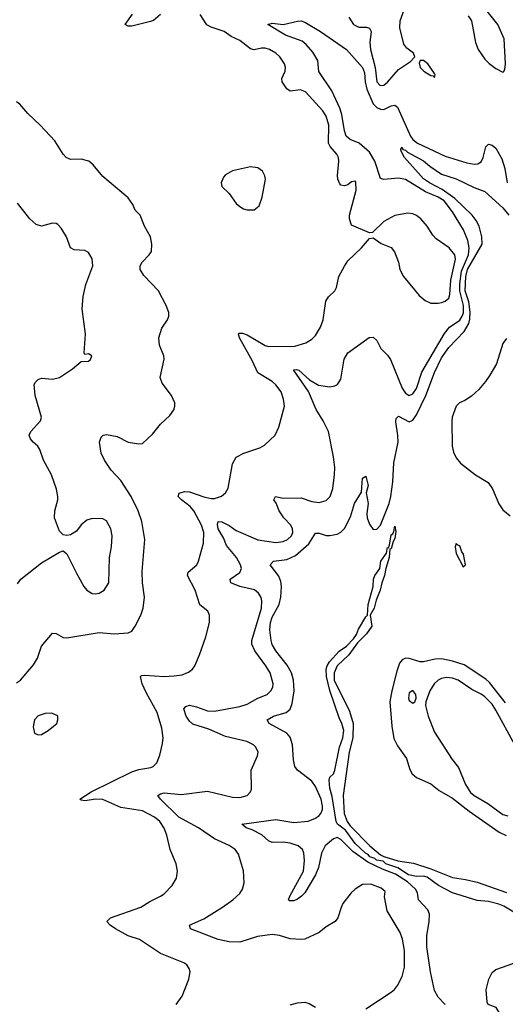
# Model space of a CAD drawing. Header units: inches. Extents: x 1954678 to 2060271, y 904822 to 1016299.
# Tile 97 of 256: x 2031928 to 2034623, y 911211 to 916676. Entities that reach past the tile are written whole.
import ezdxf

# ---------------------------------------------------------------- set-up
doc = ezdxf.new("R2010")
doc.units = ezdxf.units.IN
doc.header["$MEASUREMENT"] = 0
doc.layers.add('C0931', color=7, linetype='Continuous')

msp = doc.modelspace()

# ---------------------------------------------------------------- linework, layer by layer
at = {"layer": 'C0931', "color": 5}
for points, elevation in [([(2032797, 911210), (2032830, 911256), (2032867.3, 911350), (2032873.6, 911390), (2032869.6, 911409.6), (2032855.1, 911430), (2032840.1, 911440.1), (2032710, 911492.4), (2032594, 911570), (2032530, 911590.7), (2032460.9, 911630), (2032429.8, 911650), (2032412.6, 911670), (2032431.6, 911690), (2032600.7, 911750), (2032650, 911782), (2032709.8, 911810.3), (2032730, 911824.4), (2032774, 911870), (2032798.7, 911910), (2032804, 911950), (2032796, 911990), (2032763.9, 912070), (2032745.3, 912150), (2032730, 912187.8), (2032705.5, 912225.5), (2032675.6, 912250), (2032610, 912285.2), (2032490, 912302.4), (2032390, 912346.8), (2032350, 912349.1), (2032290, 912339.8), (2032270, 912343.5), (2032262.6, 912350), (2032324.8, 912390), (2032550, 912501.8), (2032590, 912513.6), (2032655.5, 912524.5), (2032669.7, 912530.3), (2032689.4, 912550), (2032705.8, 912594.2), (2032721.7, 912658.3), (2032723.9, 912690), (2032716.3, 912743.7), (2032690.5, 912830), (2032630, 912940.7), (2032607.9, 912990), (2032598.5, 913030), (2032604.6, 913035.4), (2032622.7, 913037.3), (2032729.8, 913030.2), (2032786.3, 913033.7), (2032830, 913039.6), (2032865.7, 913054.3), (2032887.3, 913070), (2032899.7, 913090), (2032926.3, 913150), (2032961.3, 913250), (2032982.4, 913330), (2032981.6, 913370), (2032972.3, 913392.2), (2032927.9, 913427.9), (2032902.2, 913510), (2032859.5, 913590), (2032863.5, 913610), (2032911, 913649), (2032920.3, 913670), (2032948.5, 913770), (2032949.3, 913830), (2032936.6, 913870), (2032895.1, 913950), (2032874.2, 913974.2), (2032825.7, 914010), (2032807.5, 914030), (2032813, 914047), (2032843.4, 914056.6), (2032870, 914054.2), (2032950, 914027), (2032990, 914018.7), (2033010, 914018), (2033049.1, 914030.9), (2033069.7, 914050), (2033085.2, 914074.8), (2033109, 914210), (2033130, 914247), (2033172, 914270), (2033260.5, 914299.5), (2033286.6, 914313.4), (2033346.3, 914370), (2033365.9, 914414.1), (2033398.4, 914530), (2033392.7, 914570), (2033379, 914610), (2033350, 914649.8), (2033330, 914666.6), (2033250, 914715), (2033220.7, 914780.7), (2033148.2, 914910), (2033142, 914930), (2033144.7, 914935.3), (2033164.8, 914935.2), (2033190, 914925.7), (2033290, 914866.9), (2033310, 914861.9), (2033455.9, 914864.1), (2033517, 914883), (2033550, 914902), (2033570, 914923.1), (2033598.5, 914970), (2033611.9, 915010), (2033627.5, 915112.5), (2033642.9, 915137.1), (2033677.6, 915170), (2033686.3, 915190), (2033699.7, 915250), (2033730, 915308), (2033750, 915337.1), (2033826, 915410), (2033870, 915462), (2033890, 915464.7), (2033933.7, 915433.7), (2033990, 915411), (2034007.9, 915387.9), (2034030.4, 915330.4), (2034038, 915290), (2034059.1, 915250), (2034145.1, 915145.1), (2034177.8, 915117.8), (2034210, 915103.1), (2034250, 915101.7), (2034270, 915106.3), (2034290, 915113.4), (2034310, 915130.5), (2034316, 915150), (2034321.5, 915230), (2034346.9, 915346.9), (2034342.6, 915370), (2034312.3, 915410), (2034240, 915460), (2034220.6, 915480.6), (2034190, 915529.3), (2034154.5, 915570), (2034130, 915589.4), (2034110, 915598), (2034082, 915602), (2034010.5, 915589.5), (2033950, 915555.1), (2033886, 915494), (2033870, 915493.2), (2033770, 915536), (2033758.5, 915570), (2033758.5, 915590), (2033796.4, 915730), (2033794, 915774), (2033790, 915779.3), (2033770, 915775.1), (2033750, 915759.6), (2033730, 915753), (2033710, 915757.6), (2033704.4, 915764.4), (2033694, 915790), (2033691.5, 915811.5), (2033699.8, 915890), (2033697.1, 915910), (2033688.1, 915930), (2033651.7, 915971.7), (2033642.6, 915990), (2033643.2, 916090), (2033630, 916141.1), (2033609.9, 916169.9), (2033515.2, 916275.2), (2033486.6, 916286.6), (2033430, 916279.7), (2033410, 916291.3), (2033385.7, 916330), (2033383, 916350), (2033401.6, 916390), (2033403, 916410), (2033397.4, 916430), (2033371.3, 916470), (2033350, 916489.7), (2033314.5, 916510), (2033290, 916517.2), (2033270, 916518.3), (2033230, 916508), (2033210, 916513.5), (2033150, 916561.1), (2033101.7, 916581.7), (2033062.4, 916610), (2032990, 916634.9), (2032967.4, 916647.4), (2032930, 916704.5)], 480), ([(2032710, 916705.4), (2032670, 916671.8), (2032654.8, 916665.2), (2032550, 916640.4), (2032530, 916639.5), (2032513.2, 916650), (2032553.9, 916706.1)], 480), ([(2033755.5, 916690), (2033780.9, 916650), (2033810, 916635.2), (2033853.7, 916633.7), (2033870, 916628), (2033879.6, 916610), (2033870.7, 916550), (2033874.8, 916510), (2033900.7, 916410), (2033909.6, 916330), (2033929.6, 916309.6), (2033950, 916312.9), (2033970, 916329.3), (2034030, 916398.7), (2034097, 916443), (2034122, 916470), (2034113.2, 916490), (2034076.9, 916516.9), (2034060.6, 916540.6), (2034038.4, 916630), (2034039.8, 916670), (2034061.2, 916730)], 480), ([(2034417.3, 916697.3), (2034434.9, 916670), (2034457.4, 916550), (2034472.2, 916510), (2034510, 916456.3), (2034533.3, 916433.3), (2034570, 916404.9), (2034610, 916384.7), (2034613.6, 916386.4), (2034620.2, 916399.8), (2034625.1, 916430), (2034617.8, 916570), (2034581.7, 916650), (2034522.2, 916722.2)], 480), ([(2033850, 911186), (2033990, 911277.1), (2034007.4, 911292.6), (2034024.5, 911315.5), (2034050, 911365.5), (2034063.9, 911416.1), (2034063.7, 911510), (2034052.8, 911572.8), (2034039.3, 911610), (2033968.2, 911730), (2033953.6, 911806.4), (2033957.2, 911837.2), (2033934.5, 911854.5), (2033877.6, 911877.6), (2033830, 911875.1), (2033790, 911849.6), (2033768.2, 911830), (2033722.4, 911770), (2033711.5, 911748.4), (2033694.4, 911690), (2033679.1, 911670), (2033630, 911640.5), (2033590.2, 911609.8), (2033510, 911572.8), (2033490, 911569.7), (2033430, 911574.3), (2033370, 911592.2), (2033330, 911597.4), (2033247.6, 911587.6), (2033150, 911555.3), (2033090, 911557.5), (2033030, 911569.8), (2032877, 911630), (2032870, 911650.3), (2032950, 911685), (2033054.7, 911750), (2033111.6, 911790), (2033150, 911826.4), (2033164.4, 911850), (2033174.6, 911885.4), (2033170.8, 911950.8), (2033143.1, 912043.1), (2033123.6, 912070), (2033091.5, 912091.5), (2033008.6, 912128.6), (2032921.4, 912190), (2032812, 912250), (2032709.8, 912350), (2032695.4, 912370), (2032710, 912379.3), (2032730, 912383.9), (2032824.8, 912375.2), (2032970, 912393.8), (2033110, 912360.2), (2033150, 912358.5), (2033190, 912370.4), (2033209.6, 912390), (2033214.9, 912405.1), (2033213.6, 912510), (2033247.8, 912590), (2033251.3, 912610), (2033238.2, 912638.2), (2033226.6, 912650), (2033189.4, 912670), (2033070, 912696.2), (2032977.9, 912737.9), (2032890, 912765.5), (2032870, 912782.6), (2032852.3, 912810), (2032839.7, 912850), (2032850, 912864.4), (2032870.1, 912870.1), (2032910, 912862), (2032970, 912839.3), (2033010, 912838), (2033150, 912864.3), (2033190, 912876.9), (2033250, 912910.3), (2033302, 912930), (2033322, 912950), (2033333.3, 912970), (2033334.8, 912990), (2033318.4, 913050), (2033295, 913090), (2033233.4, 913173.4), (2033216.3, 913210), (2033216.5, 913230), (2033270.9, 913410), (2033272.7, 913450), (2033269, 913469), (2033253.5, 913493.5), (2033230.5, 913510.5), (2033149.3, 913530), (2033099.7, 913550), (2033095.6, 913570), (2033150, 913607.6), (2033159.2, 913630), (2033153.8, 913650), (2033131.1, 913690), (2033076.7, 913756.7), (2033059.4, 913799.4), (2033030.6, 913850), (2033026.9, 913873.2), (2033030, 913890.3), (2033050, 913888.1), (2033090, 913868), (2033130, 913840.9), (2033250.6, 913789.4), (2033350, 913773), (2033390, 913778.9), (2033415.1, 913790), (2033436.5, 913810), (2033444.5, 913830), (2033443.1, 913850), (2033432.5, 913870), (2033394.4, 913910), (2033368.7, 913950), (2033351.8, 913991.8), (2033339.3, 914010), (2033348.7, 914030), (2033390, 914020.4), (2033490, 914021.1), (2033550, 914002), (2033590, 913995.3), (2033630, 914006.7), (2033651.1, 914030), (2033665.8, 914074.2), (2033675.8, 914150), (2033676.5, 914190), (2033669.8, 914250), (2033642.3, 914390), (2033612.2, 914450), (2033572.9, 914512.9), (2033531.7, 914611.7), (2033448.3, 914731.7), (2033465.2, 914734.8), (2033477.6, 914730), (2033537.1, 914677.1), (2033587.1, 914647.1), (2033650, 914637.6), (2033677.4, 914642.6), (2033691.2, 914650), (2033710, 914680.7), (2033728.6, 914791.4), (2033750, 914827.3), (2033867.9, 914912.1), (2033890, 914913.7), (2033910, 914895.5), (2033931.7, 914850), (2033970, 914813.7), (2033986.7, 914790), (2034050.3, 914630), (2034070, 914602.6), (2034090, 914590.3), (2034110, 914598.3), (2034130, 914627.8), (2034160.7, 914719.3), (2034285.9, 914934.1), (2034314.2, 914970), (2034370, 915007.8), (2034384.5, 915030), (2034390.5, 915049.5), (2034390.8, 915090), (2034371.3, 915170), (2034370.3, 915210.3), (2034380, 915280), (2034419.7, 915370), (2034422.9, 915410), (2034414.8, 915450), (2034391.3, 915510), (2034330.9, 915610), (2034283.4, 915670), (2034250, 915691.2), (2034180.8, 915720.8), (2034070, 915788.1), (2034030, 915796.8), (2033950, 915788.3), (2033930, 915793.7), (2033899, 915890), (2033870, 915941.3), (2033812.4, 915990), (2033762.7, 916010), (2033740.9, 916030), (2033730, 916059.5), (2033715.6, 916150), (2033704.9, 916184.9), (2033660.9, 916280.9), (2033588.4, 916388.4), (2033582.8, 916450), (2033555.9, 916495.8), (2033518.8, 916538.8), (2033496.5, 916556.5), (2033403, 916590), (2033304.5, 916650), (2033330, 916656), (2033390, 916648.7), (2033470, 916668.5), (2033490, 916668.7), (2033510, 916661.7), (2033597.6, 916610), (2033742.7, 916510), (2033831.1, 916411.1), (2033841.6, 916381.6), (2033845, 916330), (2033854, 916290), (2033890, 916209.6), (2033910, 916188), (2033930, 916179.1), (2033950, 916177.5), (2033990, 916198.4), (2034010, 916201), (2034024.7, 916190), (2034097.1, 916030), (2034110.1, 916010), (2034135.9, 915990), (2034290, 915917.7), (2034410, 915881.8), (2034450, 915874.7), (2034470, 915874.9), (2034490, 915886.4), (2034501.1, 915910), (2034515.1, 915970), (2034530, 915984.9), (2034550, 915979.3), (2034570, 915962.4), (2034603.3, 915903.3), (2034621.4, 915850), (2034634.2, 915770)], 460), ([(2031910, 912994.8), (2031933.2, 913010), (2032004.9, 913095.1), (2032028, 913132), (2032050, 913198.8), (2032110, 913271), (2032130, 913268.2), (2032170, 913247.2), (2032190, 913244.9), (2032370, 913274.5), (2032452.4, 913267.6), (2032530, 913272.2), (2032550, 913282.4), (2032570, 913308.8), (2032601.4, 913370), (2032614.1, 913410), (2032621.7, 913470), (2032609.3, 913550), (2032607.6, 913612.4), (2032622.2, 913790), (2032607, 913890), (2032585.7, 913950), (2032546.1, 914030), (2032490, 914117.6), (2032435.2, 914175.2), (2032399.8, 914230), (2032381, 914270), (2032371.6, 914330), (2032381, 914359), (2032391.2, 914368.8), (2032410, 914373.4), (2032470, 914362.8), (2032530, 914330.3), (2032590, 914321.6), (2032610, 914323.8), (2032665.6, 914374.4), (2032709.8, 914430.2), (2032762, 914478), (2032784, 914510), (2032789.7, 914530), (2032789.8, 914550), (2032770.9, 914590), (2032718.3, 914658.3), (2032708.7, 914690), (2032731, 914791), (2032728.3, 914810), (2032703.9, 914870), (2032700.3, 914910), (2032717, 914963), (2032748.6, 915010), (2032755.3, 915030), (2032755.1, 915050), (2032742, 915090), (2032699.2, 915170), (2032616.5, 915256.5), (2032596, 915290), (2032596.4, 915310), (2032607.7, 915330), (2032647.1, 915370), (2032659.1, 915390), (2032661, 915430), (2032653.7, 915470), (2032621.3, 915530), (2032596, 915590), (2032570, 915619), (2032556.2, 915650), (2032530, 915687), (2032390, 915806.3), (2032336.4, 915870), (2032311.3, 915890), (2032270, 915901.2), (2032210, 915899.3), (2032186.3, 915910), (2032169, 915929), (2032123.2, 916003.2), (2032042.3, 916090), (2031974.3, 916154.3), (2031930, 916206.6), (2031910, 916219.2)], 520), ([(2034290, 911208.7), (2034250, 911249.8), (2034230, 911287.8), (2034208.2, 911390), (2034187.7, 911530), (2034187, 911590), (2034201, 911670), (2034203.1, 911710), (2034194.1, 911734.1), (2034141.7, 911790), (2034135.8, 911830), (2034125.4, 911850), (2034079.9, 911890), (2034013.7, 911933.7), (2033940.9, 911960.9), (2033859.5, 911999.5), (2033777.9, 912057.9), (2033710, 912125.7), (2033690, 912135.8), (2033670, 912129.4), (2033623.6, 912090), (2033603.8, 912050), (2033586.1, 911970), (2033570.8, 911930), (2033510, 911829.7), (2033492.6, 911810), (2033470, 911793.7), (2033450, 911785.1), (2033424.7, 911784.7), (2033419.3, 911790), (2033426.9, 911810), (2033502.5, 911950), (2033508.7, 912008.7), (2033504.5, 912050), (2033497.2, 912070), (2033474.4, 912090), (2033430, 912104.8), (2033390.1, 912109.9), (2033328.7, 912108.7), (2033310, 912118.4), (2033271.9, 912151.9), (2033218.9, 912178.9), (2033185.1, 912190), (2033162, 912210), (2033350, 912236.6), (2033450, 912219.8), (2033530, 912226.8), (2033570, 912244.2), (2033590, 912258.4), (2033600.2, 912270), (2033608, 912292), (2033609.2, 912310.8), (2033601.8, 912350), (2033570, 912418.9), (2033549, 912450), (2033469.9, 912509.9), (2033455.2, 912530), (2033446.9, 912566.9), (2033442.3, 912650), (2033430, 912693.3), (2033410, 912716.1), (2033313.7, 912770), (2033301.1, 912790), (2033336.9, 912810), (2033406.9, 912830), (2033430, 912849.3), (2033440.7, 912879.3), (2033450.9, 912950), (2033447.1, 913010), (2033437.5, 913050), (2033412.3, 913092.3), (2033350, 913171.8), (2033330, 913207.4), (2033323.1, 913230), (2033316.1, 913290), (2033319.8, 913330), (2033330, 913360.2), (2033367.4, 913430), (2033377.2, 913470), (2033381.6, 913530), (2033378.2, 913558.2), (2033367.2, 913587.2), (2033318.7, 913650), (2033337.2, 913670), (2033410, 913679.8), (2033458.9, 913701.1), (2033533.2, 913766.8), (2033570, 913824.9), (2033590, 913826.3), (2033630, 913813.6), (2033650, 913812), (2033690, 913820.5), (2033710, 913831), (2033730, 913851.3), (2033764.6, 913915.4), (2033785.7, 913990), (2033825.9, 914054.1), (2033830, 914130.8), (2033850, 914141.6), (2033861.6, 914090), (2033850.8, 914050), (2033861.5, 913990), (2033854.5, 913934.5), (2033856.6, 913910), (2033870, 913876), (2033890, 913846), (2033910, 913847.6), (2033930, 913869.4), (2033979.2, 913990), (2033988.8, 914030), (2033998.4, 914110), (2034003.9, 914216.1), (2034028.1, 914330), (2034027.3, 914367.3), (2034016, 914444), (2034017.8, 914462.2), (2034030, 914475.3), (2034090, 914443.6), (2034110, 914453.2), (2034130, 914483.3), (2034181.4, 914590), (2034230, 914718.2), (2034270, 914799.2), (2034310, 914856.3), (2034394.6, 914945.4), (2034421.5, 914990), (2034427.1, 915012.9), (2034428.2, 915051.8), (2034420.2, 915110), (2034401.1, 915170), (2034403.6, 915250), (2034413.4, 915290), (2034495.7, 915430), (2034493.3, 915470), (2034478.5, 915530), (2034461.7, 915561.7), (2034439.4, 915590), (2034343.2, 915683.2), (2034273.5, 915733.5), (2034202, 915770), (2034170, 915792.9), (2034063.5, 915910), (2034043.5, 915950), (2034042.8, 915957.2), (2034050, 915967.3), (2034055.1, 915955.1), (2034070, 915951.5), (2034081.1, 915941.1), (2034170, 915891.9), (2034203.5, 915863.5), (2034270, 915818.3), (2034350, 915792.5), (2034450, 915744.4), (2034510, 915721.9), (2034610, 915632.4), (2034643, 915590)], 440), ([(2031915.8, 913544.2), (2031934.5, 913570), (2032050, 913660.3), (2032150, 913720.7), (2032170, 913726.8), (2032190, 913711.3), (2032243.1, 913603.1), (2032284.4, 913530), (2032300.5, 913510), (2032330, 913490.4), (2032350, 913488.4), (2032370, 913492.4), (2032397.6, 913510), (2032422.6, 913550), (2032427.1, 913690), (2032437.7, 913750), (2032441.7, 913810), (2032434.8, 913850), (2032410, 913894), (2032390, 913905.1), (2032330, 913907), (2032301.7, 913898.3), (2032270, 913872.7), (2032243, 913837), (2032210, 913817.2), (2032190, 913813.2), (2032170, 913816), (2032150, 913837.2), (2032122, 913910), (2032123.1, 913950), (2032139.7, 914010), (2032140.5, 914030), (2032132.6, 914070), (2032105.1, 914150), (2032061.1, 914230), (2032039.6, 914290), (2032028.4, 914308.4), (2032002.4, 914330), (2031987.6, 914350), (2031981.6, 914370), (2031990, 914390.5), (2032043.6, 914450), (2032049.6, 914470), (2032014.5, 914590), (2032008, 914650), (2032015.8, 914664.2), (2032030, 914678), (2032050, 914686), (2032110, 914680.4), (2032150, 914690.4), (2032222, 914738), (2032270, 914778), (2032310, 914781), (2032322, 914790), (2032328, 914810), (2032310, 914822), (2032290, 914818), (2032287, 914827), (2032292.8, 914930), (2032275.6, 915070), (2032280.8, 915139.2), (2032294.9, 915205.1), (2032334.3, 915310), (2032330, 915348.7), (2032310, 915384), (2032290, 915395.3), (2032230, 915399), (2032209.5, 915409.5), (2032187.6, 915470), (2032159.4, 915519.4), (2032139.7, 915539.7), (2032130, 915545.1), (2032110, 915545.6), (2032050, 915529.7), (2032019.7, 915539.7), (2031985.1, 915570), (2031916.6, 915656.6)], 540), ([(2034630, 914906), (2034610, 914878.2), (2034573.6, 914766.4), (2034538.1, 914701.9), (2034512.8, 914667.2), (2034476.7, 914623.3), (2034434.8, 914585.2), (2034398, 914562), (2034368.7, 914550), (2034350.1, 914530), (2034328.9, 914470), (2034326.1, 914446.1), (2034329, 914309), (2034335.6, 914275.6), (2034350, 914244), (2034374.6, 914214.6), (2034458.4, 914150), (2034527.2, 914107.2), (2034551.5, 914071.5), (2034587.8, 913987.8), (2034610, 913954.9), (2034650, 913922.3)], 440), ([(2034670, 911722.3), (2034615, 911755), (2034586.4, 911766.4), (2034530, 911781.3), (2034466.6, 911786.6), (2034330, 911829.3), (2034252.4, 911870), (2034190, 911916.3), (2034170, 911922.5), (2034130, 911920.8), (2034086.6, 911930), (2034027.3, 911967.3), (2033961, 911990), (2033944.9, 912004.9), (2033908.8, 912010), (2033899.1, 912019.1), (2033870.7, 912030), (2033862.2, 912042.2), (2033847.7, 912050), (2033790, 912102.2), (2033736.2, 912176.2), (2033692.8, 912210), (2033685.3, 912225.3), (2033663.1, 912363.1), (2033649.3, 912410.7), (2033646, 912454), (2033650, 912471), (2033670, 912490.7), (2033677.3, 912510), (2033702.7, 912637.3), (2033720.9, 912690), (2033726.6, 912730), (2033716.5, 912770), (2033701.3, 912801.3), (2033650, 912952.7), (2033631.1, 913030), (2033629.9, 913070), (2033635, 913090), (2033647.7, 913112.3), (2033701.7, 913170), (2033741.9, 913198.1), (2033781.4, 913238.6), (2033797.2, 913262.8), (2033808.1, 913291.9), (2033850, 913362), (2033859.3, 913370), (2033862.2, 913430), (2033889.9, 913530), (2033892.3, 913570), (2033899.2, 913590), (2033926.2, 913630), (2033932.4, 913670), (2033964.5, 913715.5), (2033970, 913746), (2033975.3, 913744.7), (2033981.2, 913758.8), (2033990, 913816.3), (2033998.7, 913821.3), (2034005.1, 913834.9), (2034010, 913864.7), (2034015.1, 913835.1), (2034010, 913795.3), (2034000.5, 913779.5), (2033990, 913739), (2033982.8, 913737.2), (2033979.6, 913690), (2033960.7, 913630), (2033953.7, 913590), (2033937.4, 913550), (2033929.1, 913510), (2033906.1, 913453.9), (2033895.3, 913410), (2033873.4, 913370), (2033882.7, 913310), (2033852.8, 913267.2), (2033803.8, 913216.2), (2033754, 913150), (2033690.2, 913090), (2033674, 913050), (2033673.6, 913010), (2033757.9, 912837.9), (2033779.8, 912770), (2033777.7, 912690), (2033756.6, 912610), (2033723.7, 912370), (2033729.4, 912269.4), (2033745, 912225), (2033761.6, 912201.6), (2033871.6, 912090), (2033930, 912040.9), (2033950, 912030.3), (2034026.5, 912006.5), (2034113.9, 911993.9), (2034210, 911963.2), (2034330, 911914.2), (2034403.2, 911903.2), (2034467.6, 911887.6), (2034630, 911830.3)], 420), ([(2034624, 912884), (2034536.4, 912996.4), (2034515.9, 913015.9), (2034394.8, 913094.8), (2034330, 913115.5), (2034270, 913128.2), (2034234, 913126), (2034170, 913110.8), (2034150, 913112), (2034090, 913129.9), (2034070, 913131.5), (2034050, 913121.8), (2034036, 913104), (2034020.6, 913059.4), (2033992.9, 912950), (2033983.3, 912890), (2033994.2, 912754.2), (2034005.5, 912685.5), (2034024.7, 912644.7), (2034075.3, 912575.3), (2034093.4, 912513.4), (2034106, 912490), (2034130, 912468.8), (2034210, 912433.8), (2034256.9, 912396.9), (2034330, 912355), (2034423.3, 912283.3), (2034590, 912166.2), (2034628, 912148)], 440), ([(2034676.5, 912650), (2034570, 912843.9), (2034550, 912876.9), (2034510, 912918), (2034490, 912932.8), (2034437.3, 912957.3), (2034361.3, 913010), (2034330, 913020.7), (2034296.4, 913023.6), (2034270, 913019.7), (2034250.5, 913010), (2034228.8, 912990), (2034205.3, 912950), (2034182.8, 912890), (2034180.7, 912870), (2034195.3, 912810), (2034230, 912720.5), (2034328.9, 912570), (2034364.2, 912524.2), (2034403.2, 912430), (2034430, 912387.1), (2034450, 912370.2), (2034526, 912326), (2034610, 912263.9), (2034636.9, 912256.9)], 460), ([(2034681.5, 911001.5), (2034570, 911009.8), (2034550, 911018), (2034530, 911035.6), (2034510, 911084), (2034510, 911118), (2034530, 911126), (2034570, 911111.3), (2034590, 911122), (2034599, 911150), (2034572.9, 911192.9), (2034528.7, 911208.7), (2034523.1, 911223.1), (2034517.2, 911290), (2034532.3, 911350), (2034550, 911386.8), (2034570, 911404), (2034670, 911438.8)], 420), ([(2033430, 911206.7), (2033470, 911218.4), (2033510, 911221.6), (2033535.1, 911215.1), (2033570, 911195.5)], 460)]:
    msp.add_lwpolyline(points, dxfattribs=dict(at, elevation=elevation))
for points, elevation in [([(2034170, 916449), (2034151.6, 916448.4), (2034145.4, 916434.6), (2034151, 916410), (2034171.3, 916390), (2034210, 916366), (2034223.6, 916363.6), (2034230, 916354), (2034233.2, 916370), (2034230, 916378), (2034192.7, 916430)], 480), ([(2033210, 915859.6), (2033110, 915837), (2033070, 915815.1), (2033058.8, 915801.2), (2033047.3, 915770), (2033051, 915750), (2033090, 915710.8), (2033130, 915656.3), (2033150, 915639.3), (2033170, 915626.4), (2033190, 915620.5), (2033230, 915620.7), (2033257, 915643), (2033273.5, 915690), (2033292.8, 915790), (2033289.6, 915810), (2033275.2, 915835.2), (2033250, 915854)], 520), ([(2034350, 913768), (2034344.9, 913750), (2034350, 913712), (2034390, 913638), (2034402, 913650), (2034391.1, 913710), (2034382, 913722), (2034370, 913756), (2034359, 913759)], 440), ([(2034110, 912952.7), (2034090, 912939), (2034086.3, 912910), (2034090, 912896), (2034110, 912882.8), (2034122, 912890), (2034129.2, 912910), (2034126, 912930)], 460), ([(2032105.8, 912825.8), (2032070, 912824.2), (2032030, 912811.5), (2032010.4, 912790), (2032003.6, 912750), (2032010, 912714.8), (2032030, 912706), (2032050, 912708.5), (2032086, 912730), (2032135.1, 912770), (2032140.9, 912790), (2032139.3, 912810), (2032134.3, 912814.3)], 520)]:
    msp.add_lwpolyline(points, close=True, dxfattribs=dict(at, elevation=elevation))

doc.saveas('drawing.dxf')
